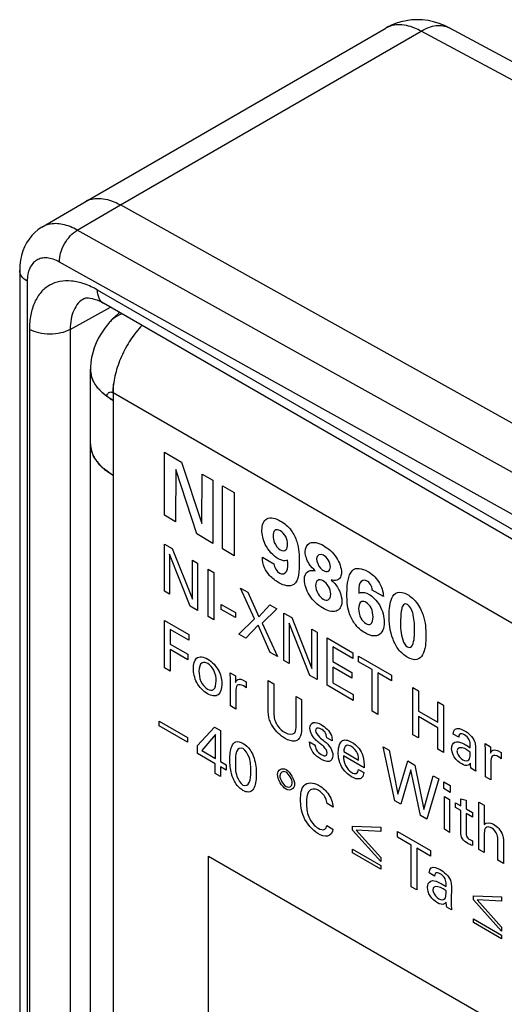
# Model space of a CAD drawing. Header units: inches. Extents: x 0 to 22, y 0 to 17.
# Tile 52 of 75: x 2.3 to 2.8, y 14 to 15. Entities that reach past the tile are written whole.
import ezdxf

# ---------------------------------------------------------------- set-up
doc = ezdxf.new("R2010")
doc.units = ezdxf.units.IN
doc.header["$LTSCALE"] = 1.21
doc.header["$MEASUREMENT"] = 0
doc.layers.get('0').update_dxf_attribs({"linetype": 'CONTINUOUS'})

msp = doc.modelspace()

# ---------------------------------------------------------------- linework, layer by layer
at = {"color": 7, "linetype": 'CONTINUOUS'}
for p, q in [((2.385, 14.8224), (2.6973, 15.0027)), ((2.4215, 14.8192), (2.734, 14.9996)), ((2.6993, 15.0039), (2.6973, 15.0027)), ((2.6991, 15.0037), (2.702, 15.0052)), ((2.702, 15.0052), (2.7021, 15.0053)), ((3.1884, 14.7552), (2.734, 14.9996)), ((3.2055, 14.7651), (2.7631, 15.003)), ((2.3401, 14.796), (2.385, 14.8224)), ((2.3768, 14.7929), (2.4215, 14.8192)), ((3.4895, 14.224), (2.4215, 14.8192)), ((3.4724, 14.1824), (2.3768, 14.7929)), ((2.3169, 14.7508), (2.3169, 12.3745)), ((3.4893, 14.1294), (2.3582, 14.7597)), ((2.3248, 14.7398), (2.3248, 12.3635)), ((3.4926, 14.0985), (2.3978, 14.7306)), ((2.3841, 14.7219), (2.3841, 14.7219)), ((2.3694, 14.6897), (2.4114, 14.7127)), ((3.4988, 14.0848), (2.404, 14.7169)), ((2.3271, 14.6898), (2.3271, 12.4109)), ((2.3694, 14.6897), (2.3694, 12.4108))]:
    msp.add_line(p, q, dxfattribs=at)
at = {"color": 3, "linetype": 'CONTINUOUS'}
for p, q in [((2.4208, 14.7072), (2.4196, 14.7062)), ((2.4103, 14.6971), (2.4092, 14.696)), ((2.4425, 14.6924), (2.4439, 14.6939)), ((2.4425, 14.6924), (2.4439, 14.6939)), ((2.3905, 12.4172), (2.3905, 14.6486)), ((2.3923, 14.6388), (2.3912, 14.6426)), ((2.398, 14.6291), (2.3951, 14.6332)), ((2.4022, 14.6245), (2.399, 14.6279)), ((2.4139, 14.6159), (2.4085, 14.6194)), ((2.4139, 14.6241), (2.4139, 12.3763)), ((2.4139, 14.6241), (3.8098, 13.8181)), ((2.4082, 14.542), (2.4139, 14.5384))]:
    msp.add_line(p, q, dxfattribs=at)
at = {"color": 40, "linetype": 'CONTINUOUS'}
for p, q in [((2.4674, 14.4966), (2.4675, 14.5621)), ((2.4675, 14.5621), (2.4851, 14.5519)), ((2.4851, 14.5519), (2.5063, 14.488)), ((2.479, 14.5443), (2.4789, 14.49)), ((2.5008, 14.4772), (2.479, 14.5443)), ((2.5063, 14.488), (2.5064, 14.5395)), ((2.5064, 14.5395), (2.5177, 14.533)), ((2.5177, 14.533), (2.5176, 14.4675)), ((2.5276, 14.4617), (2.5277, 14.5274)), ((2.5277, 14.5274), (2.5399, 14.5203)), ((2.5399, 14.5203), (2.5397, 14.4546)), ((2.4789, 14.49), (2.4674, 14.4966)), ((2.5176, 14.4675), (2.5008, 14.4772)), ((2.4673, 14.4177), (2.4673, 14.4667)), ((2.4673, 14.4667), (2.4755, 14.462)), ((2.4726, 14.4562), (2.4726, 14.4146)), ((2.4942, 14.4021), (2.4726, 14.4562)), ((2.4755, 14.462), (2.4964, 14.4094)), ((2.5397, 14.4546), (2.5276, 14.4617)), ((2.4964, 14.4094), (2.4964, 14.45)), ((2.4964, 14.45), (2.5018, 14.4468)), ((2.5018, 14.4468), (2.5018, 14.3977)), ((2.5692, 14.453), (2.581, 14.4461)), ((2.5127, 14.3914), (2.5127, 14.4405)), ((2.5127, 14.4405), (2.5185, 14.4371)), ((2.5185, 14.4371), (2.5185, 14.388)), ((2.4726, 14.4146), (2.4673, 14.4177)), ((2.561, 14.3892), (2.5463, 14.4211)), ((2.5463, 14.4211), (2.5539, 14.4168)), ((2.5539, 14.4168), (2.5653, 14.3912)), ((2.6948, 14.4123), (2.6831, 14.419)), ((2.5018, 14.3977), (2.4942, 14.4021)), ((2.5263, 14.3989), (2.5263, 14.404)), ((2.5263, 14.404), (2.5411, 14.3955)), ((2.5653, 14.3912), (2.5768, 14.4035)), ((2.5768, 14.4035), (2.584, 14.3994)), ((2.5411, 14.3903), (2.5263, 14.3989)), ((2.5411, 14.3955), (2.5411, 14.3903)), ((2.584, 14.3994), (2.5688, 14.3846)), ((2.5915, 14.3459), (2.5915, 14.395)), ((2.5915, 14.395), (2.5997, 14.3903)), ((2.4673, 14.3383), (2.4673, 14.3874)), ((2.4673, 14.3874), (2.4926, 14.3727)), ((2.5185, 14.388), (2.5127, 14.3914)), ((2.5446, 14.373), (2.561, 14.3892)), ((2.5646, 14.3825), (2.5517, 14.3689)), ((2.5773, 14.3541), (2.5646, 14.3825)), ((2.5688, 14.3846), (2.5847, 14.3498)), ((2.5969, 14.3845), (2.5969, 14.3428)), ((2.6185, 14.3303), (2.5969, 14.3845)), ((2.5997, 14.3903), (2.6206, 14.3376)), ((2.4733, 14.3781), (2.4733, 14.3628)), ((2.4926, 14.367), (2.4733, 14.3781)), ((2.4926, 14.3727), (2.4926, 14.367)), ((2.5517, 14.3689), (2.5446, 14.373)), ((2.6206, 14.3376), (2.6206, 14.3782)), ((2.6206, 14.3782), (2.626, 14.3751)), ((2.626, 14.3751), (2.626, 14.326)), ((2.4733, 14.3628), (2.4915, 14.3523)), ((2.6362, 14.3201), (2.6362, 14.3692)), ((2.6362, 14.3692), (2.6629, 14.3538)), ((2.4733, 14.3571), (2.4733, 14.3348)), ((2.4915, 14.3466), (2.4733, 14.3571)), ((2.4915, 14.3523), (2.4915, 14.3466)), ((2.5847, 14.3498), (2.5773, 14.3541)), ((2.6421, 14.36), (2.6421, 14.3447)), ((2.6629, 14.348), (2.6421, 14.36)), ((2.6629, 14.3538), (2.6629, 14.348)), ((2.5969, 14.3428), (2.5915, 14.3459)), ((2.6421, 14.3447), (2.6619, 14.3333)), ((2.6689, 14.3445), (2.6689, 14.3503)), ((2.6689, 14.3503), (2.7033, 14.3305)), ((2.6832, 14.3363), (2.6689, 14.3445)), ((2.4733, 14.3348), (2.4673, 14.3383)), ((2.5356, 14.333), (2.5411, 14.3298)), ((2.5358, 14.3259), (2.5356, 14.333)), ((2.6421, 14.339), (2.6421, 14.3227)), ((2.6619, 14.3276), (2.6421, 14.339)), ((2.6619, 14.3333), (2.6619, 14.3276)), ((2.6832, 14.293), (2.6832, 14.3363)), ((2.689, 14.3329), (2.689, 14.2896)), ((2.7033, 14.3247), (2.689, 14.3329)), ((2.7033, 14.3305), (2.7033, 14.3247)), ((2.5358, 14.2987), (2.5358, 14.3259)), ((2.5411, 14.3298), (2.5413, 14.3231)), ((2.5483, 14.3257), (2.5522, 14.3237)), ((2.5522, 14.3237), (2.5522, 14.3174)), ((2.5751, 14.2952), (2.5751, 14.3251)), ((2.5751, 14.3251), (2.581, 14.3217)), ((2.581, 14.3217), (2.581, 14.2913)), ((2.626, 14.326), (2.6185, 14.3303)), ((2.6634, 14.3044), (2.6362, 14.3201)), ((2.6421, 14.3227), (2.6634, 14.3104)), ((2.5414, 14.3136), (2.5414, 14.2954)), ((2.5511, 14.3183), (2.5495, 14.3193)), ((2.5522, 14.3174), (2.5511, 14.3183)), ((2.6634, 14.3104), (2.6634, 14.3044)), ((2.7252, 14.2687), (2.7252, 14.3178)), ((2.7252, 14.3178), (2.7311, 14.3144)), ((2.7311, 14.3144), (2.7311, 14.2933)), ((2.6041, 14.2782), (2.6041, 14.3084)), ((2.6041, 14.3084), (2.6098, 14.3051)), ((2.6098, 14.3051), (2.6098, 14.2748)), ((2.7513, 14.2817), (2.7513, 14.3028)), ((2.7513, 14.3028), (2.7572, 14.2994)), ((2.5414, 14.2954), (2.5358, 14.2987)), ((2.689, 14.2896), (2.6832, 14.293)), ((2.7311, 14.2933), (2.7513, 14.2817)), ((2.7572, 14.2994), (2.7572, 14.2503)), ((2.4617, 14.2778), (2.4617, 14.2827)), ((2.4617, 14.2827), (2.4911, 14.2657)), ((2.7311, 14.2875), (2.7311, 14.2653)), ((2.7513, 14.2758), (2.7311, 14.2875)), ((2.4911, 14.2608), (2.4617, 14.2778)), ((2.5016, 14.2574), (2.5193, 14.2765)), ((2.5193, 14.2765), (2.5257, 14.2729)), ((2.5257, 14.2729), (2.5257, 14.2409)), ((2.7513, 14.2537), (2.7513, 14.2758)), ((2.773, 14.2662), (2.7674, 14.2694)), ((2.4911, 14.2657), (2.4911, 14.2608)), ((2.5202, 14.2689), (2.5061, 14.2522)), ((2.5202, 14.2441), (2.5202, 14.2689)), ((2.618, 14.2614), (2.6238, 14.258)), ((2.6415, 14.2623), (2.6359, 14.2656)), ((2.7311, 14.2653), (2.7252, 14.2687)), ((2.8004, 14.2594), (2.806, 14.2562)), ((2.8007, 14.2523), (2.8004, 14.2594)), ((2.5016, 14.2493), (2.5016, 14.2574)), ((2.52, 14.2386), (2.5016, 14.2493)), ((2.5061, 14.2522), (2.5202, 14.2441)), ((2.6536, 14.2511), (2.669, 14.2422)), ((2.7065, 14.2001), (2.6944, 14.2562)), ((2.6944, 14.2562), (2.7007, 14.2526)), ((2.7007, 14.2526), (2.7099, 14.2069)), ((2.7572, 14.2503), (2.7513, 14.2537)), ((2.7811, 14.2577), (2.7851, 14.2552)), ((2.7851, 14.2507), (2.7819, 14.2528)), ((2.7905, 14.2559), (2.7903, 14.2397)), ((2.8007, 14.2251), (2.8007, 14.2523)), ((2.806, 14.2562), (2.8062, 14.2495)), ((2.8132, 14.2522), (2.817, 14.2501)), ((2.817, 14.2501), (2.817, 14.2438)), ((2.52, 14.2284), (2.52, 14.2386)), ((2.5257, 14.2409), (2.5316, 14.2375)), ((2.6747, 14.2344), (2.6534, 14.2467)), ((2.7099, 14.2069), (2.72, 14.2414)), ((2.72, 14.2414), (2.7273, 14.2372)), ((2.8063, 14.24), (2.8063, 14.2219)), ((2.816, 14.2447), (2.8144, 14.2457)), ((2.817, 14.2438), (2.816, 14.2447)), ((2.5257, 14.2252), (2.52, 14.2284)), ((2.5257, 14.2354), (2.5257, 14.2252)), ((2.5316, 14.2319), (2.5257, 14.2354)), ((2.5316, 14.2375), (2.5316, 14.2319)), ((2.6688, 14.2326), (2.6744, 14.2294)), ((2.7234, 14.2323), (2.7129, 14.1965)), ((2.7332, 14.1847), (2.7234, 14.2323)), ((2.7273, 14.2372), (2.7369, 14.1909)), ((2.7907, 14.2309), (2.7857, 14.2338)), ((2.7369, 14.1909), (2.7466, 14.2261)), ((2.7524, 14.2228), (2.7398, 14.1809)), ((2.7466, 14.2261), (2.7524, 14.2228)), ((2.7575, 14.2127), (2.7575, 14.2197)), ((2.7575, 14.2197), (2.7641, 14.2158)), ((2.8063, 14.2219), (2.8007, 14.2251)), ((2.7641, 14.2088), (2.7575, 14.2127)), ((2.7641, 14.2158), (2.7641, 14.2088)), ((2.7129, 14.1965), (2.7065, 14.2001)), ((2.7581, 14.1704), (2.7581, 14.2045)), ((2.7581, 14.2045), (2.7636, 14.2013)), ((2.7636, 14.2013), (2.7636, 14.1672)), ((2.7698, 14.1932), (2.7698, 14.1978)), ((2.7698, 14.1978), (2.7751, 14.1948)), ((2.7751, 14.1948), (2.7751, 14.202)), ((2.7751, 14.202), (2.7806, 14.2008)), ((2.7806, 14.2008), (2.7806, 14.1917)), ((2.794, 14.1496), (2.794, 14.1987)), ((2.794, 14.1987), (2.7996, 14.1954)), ((2.6426, 14.1935), (2.6363, 14.1972)), ((2.7751, 14.1901), (2.7698, 14.1932)), ((2.7751, 14.1673), (2.7751, 14.1901)), ((2.7806, 14.1917), (2.7872, 14.1879)), ((2.7872, 14.1879), (2.7872, 14.1832)), ((2.7996, 14.1954), (2.7996, 14.1755)), ((2.7398, 14.1809), (2.7332, 14.1847)), ((2.7806, 14.187), (2.7806, 14.1665)), ((2.7872, 14.1832), (2.7806, 14.187)), ((2.636, 14.1744), (2.6424, 14.1707)), ((2.6628, 14.1696), (2.6628, 14.1738)), ((2.6628, 14.1738), (2.6921, 14.1725)), ((2.6921, 14.137), (2.6628, 14.1696)), ((2.6666, 14.1695), (2.6921, 14.1412)), ((2.6921, 14.1683), (2.6666, 14.1695)), ((2.6921, 14.1725), (2.6921, 14.1683)), ((2.7095, 14.1624), (2.7095, 14.1682)), ((2.7095, 14.1682), (2.7438, 14.1483)), ((2.7636, 14.1672), (2.7581, 14.1704)), ((2.7237, 14.1541), (2.7095, 14.1624)), ((2.7845, 14.1597), (2.7872, 14.1585)), ((2.7872, 14.1585), (2.7872, 14.1535)), ((2.7996, 14.1645), (2.7996, 14.1464)), ((2.8138, 14.1382), (2.8138, 14.1584)), ((2.6628, 14.146), (2.6628, 14.1497)), ((2.6628, 14.1497), (2.6921, 14.1328)), ((2.7237, 14.1108), (2.7237, 14.1541)), ((2.7295, 14.1508), (2.7295, 14.1075)), ((2.7438, 14.1426), (2.7295, 14.1508)), ((2.7438, 14.1483), (2.7438, 14.1426)), ((2.7996, 14.1464), (2.794, 14.1496)), ((2.8195, 14.1563), (2.8195, 14.1349)), ((2.5131, 13.2474), (2.5131, 14.1426)), ((2.5131, 14.1426), (3.2206, 13.7341)), ((2.6921, 14.1291), (2.6628, 14.146)), ((2.6921, 14.1412), (2.6921, 14.137)), ((2.8195, 14.1349), (2.8138, 14.1382)), ((2.6921, 14.1328), (2.6921, 14.1291)), ((2.7479, 14.1219), (2.7423, 14.1251)), ((2.7295, 14.1075), (2.7237, 14.1108)), ((2.756, 14.1134), (2.76, 14.1109)), ((2.76, 14.1065), (2.7568, 14.1085)), ((2.7654, 14.1116), (2.7652, 14.0954)), ((2.7883, 14.0971), (2.7883, 14.1013)), ((2.7883, 14.1013), (2.8176, 14.1001)), ((2.8176, 14.0646), (2.7883, 14.0971)), ((2.7921, 14.0971), (2.8176, 14.0688)), ((2.8176, 14.0959), (2.7921, 14.0971)), ((2.8176, 14.1001), (2.8176, 14.0959)), ((2.7657, 14.0866), (2.7606, 14.0895)), ((2.7883, 14.0735), (2.7883, 14.0773)), ((2.7883, 14.0773), (2.8176, 14.0604)), ((2.8176, 14.0566), (2.7883, 14.0735)), ((2.8176, 14.0688), (2.8176, 14.0646)), ((2.8176, 14.0604), (2.8176, 14.0566))]:
    msp.add_line(p, q, dxfattribs=at)
at = {"color": 7, "linetype": 'CONTINUOUS'}
for points in [[(2.7631, 15.003), (2.7584, 15.0054), (2.7527, 15.0076), (2.7469, 15.0094), (2.7412, 15.0106), (2.7354, 15.0113), (2.7296, 15.0115), (2.7239, 15.0112), (2.7183, 15.0104), (2.7128, 15.0092), (2.7073, 15.0074), (2.7021, 15.0053)], [(2.702, 15.0052), (2.7017, 15.005), (2.6993, 15.0039)], [(2.3401, 14.796), (2.3394, 14.7956), (2.3358, 14.7932), (2.3325, 14.7903), (2.3294, 14.7872), (2.3266, 14.7836), (2.3241, 14.7798), (2.322, 14.7756), (2.3202, 14.7712), (2.3188, 14.7665), (2.3178, 14.7615), (2.3171, 14.7564), (2.3169, 14.7508)], [(2.3841, 14.7219), (2.3844, 14.722), (2.385, 14.7222), (2.3858, 14.7224), (2.3869, 14.7225), (2.3883, 14.7225), (2.39, 14.7223), (2.3921, 14.7219), (2.3944, 14.7213), (2.3969, 14.7204), (2.3995, 14.7193), (2.4022, 14.7179), (2.404, 14.7169)]]:
    msp.add_lwpolyline(points, dxfattribs=at)
at = {"color": 3, "linetype": 'CONTINUOUS'}
for points in [[(2.4196, 14.7062), (2.4165, 14.7035), (2.4135, 14.7006), (2.4106, 14.6975), (2.4103, 14.6971)], [(2.4092, 14.696), (2.4053, 14.691), (2.4019, 14.6859), (2.3989, 14.6809), (2.3965, 14.6757), (2.3944, 14.6706), (2.3928, 14.6655)], [(2.3928, 14.6655), (2.3916, 14.6604), (2.3909, 14.6554)], [(2.3909, 14.6554), (2.3905, 14.6505), (2.3905, 14.6486)]]:
    msp.add_lwpolyline(points, dxfattribs=at)
at = {"color": 7, "linetype": 'CONTINUOUS'}
for centre, radius, start, end in [((2.7103, 14.9802), 0.026, 119.1913, 120.0043), ((2.7099, 14.9809), 0.0252, 115.29, 119.2059), ((2.71, 14.9806), 0.0256, 107.9094, 115.2409), ((2.3974, 14.8008), 0.0249, 112.2722, 119.9751)]:
    msp.add_arc(centre, radius, start, end, dxfattribs=at)
at = {"color": 3, "linetype": 'CONTINUOUS'}
for centre, radius, start, end in [((2.4332, 14.6767), 0.0307, 128.4472, 138.3552), ((2.4331, 14.6769), 0.0305, 115.9981, 128.4501), ((2.4329, 14.6774), 0.03, 108.6064, 115.9855), ((2.5215, 14.6216), 0.1061, 137.0251, 138.1432), ((2.4175, 14.6486), 0.027, 180.0178, 190.2734), ((2.418, 14.6487), 0.0275, 190.2592, 191.1863), ((2.4182, 14.6487), 0.0277, 191.1878, 192.8105), ((2.4211, 14.6496), 0.0307, 200.5051, 202.257), ((2.4308, 14.6556), 0.0422, 218.9114, 219.9097), ((2.4316, 14.6563), 0.0433, 219.9108, 221.0265), ((2.4379, 14.6623), 0.052, 226.5946, 227.362), ((2.4449, 14.6708), 0.063, 233.0472, 234.6733), ((2.4496, 14.6777), 0.0713, 236.382, 240.012), ((2.4175, 14.571), 0.027, 180.0262, 191.205), ((2.4173, 14.571), 0.0269, 180.0401, 186.8013), ((2.4178, 14.5711), 0.0273, 186.7972, 189.2667), ((2.4183, 14.5712), 0.0278, 189.2682, 193.1401), ((2.419, 14.5713), 0.0285, 193.1312, 195.4954), ((2.4197, 14.5715), 0.0293, 195.4995, 199.919), ((2.4209, 14.5719), 0.0305, 199.9002, 202.2731), ((2.4317, 14.5787), 0.0433, 219.1728, 221.5082), ((2.4344, 14.5811), 0.047, 221.5173, 226.4348), ((2.4379, 14.5847), 0.052, 226.3632, 228.3538), ((2.4412, 14.5885), 0.057, 228.3674, 233.1229), ((2.4447, 14.593), 0.0626, 233.0453, 234.3921)]:
    msp.add_arc(centre, radius, start, end, dxfattribs=at)
at = {"color": 7, "linetype": 'CONTINUOUS'}
for points, knots in [([(2.7095, 15.0062), (2.7089, 15.0062), (2.7064, 15.006), (2.7039, 15.0055), (2.7022, 15.0049)], [0, 0, 0, 0, 0.256354, 1, 1, 1, 1]), ([(2.734, 14.9996), (2.7319, 15.0007), (2.7243, 15.0045), (2.7156, 15.0065), (2.7095, 15.0062)], [0, 0, 0, 0, 0.277025, 1, 1, 1, 1]), ([(2.734, 14.9996), (2.7365, 15.0011), (2.7415, 15.0036), (2.7493, 15.0056), (2.7567, 15.0056), (2.7611, 15.0041), (2.7631, 15.003)], [0, 0, 0, 0, 0.28853, 0.547743, 0.781306, 1, 1, 1, 1]), ([(2.388, 14.8239), (2.3903, 14.8248), (2.3956, 14.8261), (2.4039, 14.8258), (2.4128, 14.8235), (2.4186, 14.8208), (2.4215, 14.8192)], [0, 0, 0, 0, 0.218702, 0.45417, 0.713806, 1, 1, 1, 1]), ([(2.3474, 14.7989), (2.3467, 14.7988), (2.3442, 14.7981), (2.3418, 14.797), (2.3401, 14.796)], [0, 0, 0, 0, 0.253782, 1, 1, 1, 1]), ([(2.3768, 14.7929), (2.372, 14.7956), (2.3624, 14.7996), (2.3519, 14.7999), (2.3474, 14.7989)], [0, 0, 0, 0, 0.541654, 1, 1, 1, 1]), ([(2.3582, 14.7597), (2.3581, 14.7629), (2.3592, 14.7695), (2.3631, 14.7788), (2.369, 14.787), (2.3741, 14.7913), (2.3768, 14.7929)], [0, 0, 0, 0, 0.238008, 0.50055, 0.762792, 1, 1, 1, 1]), ([(2.3582, 14.7597), (2.3561, 14.7609), (2.352, 14.7628), (2.3456, 14.7642), (2.3397, 14.764), (2.3344, 14.7619), (2.3301, 14.7582), (2.327, 14.7531), (2.3252, 14.7468), (2.3248, 14.7422), (2.3248, 14.7398)], [0, 0, 0, 0, 0.143945, 0.272846, 0.389052, 0.498006, 0.60732, 0.724485, 0.854683, 1, 1, 1, 1]), ([(2.3248, 14.7398), (2.3226, 14.7411), (2.3188, 14.744), (2.3169, 14.7487), (2.3169, 14.7508)], [0, 0, 0, 0, 0.550743, 1, 1, 1, 1]), ([(2.3978, 14.7306), (2.3935, 14.7331), (2.3847, 14.7373), (2.3713, 14.7405), (2.3587, 14.7402), (2.3475, 14.7361), (2.3384, 14.7285), (2.3318, 14.7177), (2.3279, 14.7045), (2.3271, 14.6948), (2.3271, 14.6898)], [0, 0, 0, 0, 0.144846, 0.274463, 0.391079, 0.499996, 0.608915, 0.725534, 0.855155, 1, 1, 1, 1]), ([(2.4006, 14.7201), (2.4002, 14.7208), (2.3984, 14.724), (2.3978, 14.7278), (2.3978, 14.7306)], [0, 0, 0, 0, 0.224878, 1, 1, 1, 1]), ([(2.3841, 14.7219), (2.3818, 14.7206), (2.3773, 14.717), (2.3726, 14.7094), (2.3699, 14.7001), (2.3694, 14.6933), (2.3694, 14.6897)], [0, 0, 0, 0, 0.217952, 0.450686, 0.709717, 1, 1, 1, 1]), ([(2.404, 14.7169), (2.403, 14.7175), (2.4018, 14.7185), (2.4009, 14.7198), (2.4006, 14.7201)], [0, 0, 0, 0, 0.741841, 1, 1, 1, 1]), ([(2.3694, 14.6897), (2.3664, 14.688), (2.3594, 14.6855), (2.3482, 14.6843), (2.3371, 14.6855), (2.3301, 14.6881), (2.3271, 14.6898)], [0, 0, 0, 0, 0.237759, 0.500549, 0.76304, 1, 1, 1, 1])]:
    msp.add_open_spline(points, degree=3, knots=knots, dxfattribs=at)
at = {"color": 3, "linetype": 'CONTINUOUS'}
for points, knots in [([(2.4425, 14.6924), (2.4403, 14.69), (2.4362, 14.6849), (2.4307, 14.6768), (2.4257, 14.6683), (2.4216, 14.6594), (2.4182, 14.6504), (2.4158, 14.6414), (2.4143, 14.6326), (2.4139, 14.6269), (2.4139, 14.6241)], [0, 0, 0, 0, 0.127954, 0.258465, 0.389788, 0.520158, 0.647839, 0.771291, 0.88914, 1, 1, 1, 1]), ([(2.3916, 14.6408), (2.3913, 14.6421), (2.3907, 14.6447), (2.3905, 14.6473), (2.3905, 14.6486)], [0, 0, 0, 0, 0.503527, 1, 1, 1, 1]), ([(2.407, 14.6205), (2.4051, 14.6219), (2.4016, 14.6249), (2.3971, 14.6299), (2.3937, 14.6351), (2.3922, 14.6389), (2.3916, 14.6408)], [0, 0, 0, 0, 0.275559, 0.53259, 0.772928, 1, 1, 1, 1]), ([(2.3951, 14.6332), (2.3948, 14.6336), (2.3939, 14.6351), (2.3931, 14.6367), (2.3926, 14.638)], [0, 0, 0, 0, 0.254938, 1, 1, 1, 1]), ([(2.4139, 14.6241), (2.4139, 14.6249), (2.414, 14.6281), (2.4143, 14.6314), (2.4146, 14.6339)], [0, 0, 0, 0, 0.242936, 1, 1, 1, 1]), ([(2.4101, 14.6183), (2.4094, 14.6187), (2.4068, 14.6205), (2.4044, 14.6225), (2.4027, 14.6241)], [0, 0, 0, 0, 0.257836, 1, 1, 1, 1]), ([(2.407, 14.6205), (2.4072, 14.6212), (2.4077, 14.6222), (2.4087, 14.6234), (2.4095, 14.6241), (2.4105, 14.6246), (2.4116, 14.6248), (2.4128, 14.6246), (2.4136, 14.6243), (2.4139, 14.6241)], [0, 0, 0, 0, 0.248565, 0.372549, 0.493931, 0.612941, 0.732414, 0.858459, 1, 1, 1, 1]), ([(2.4139, 14.5384), (2.4109, 14.5401), (2.4066, 14.543), (2.4016, 14.5474), (2.3975, 14.5519), (2.3942, 14.5567), (2.392, 14.5619), (2.3913, 14.5645), (2.391, 14.5658)], [0, 0, 0, 0, 0.284686, 0.417916, 0.544881, 0.780983, 0.892139, 1, 1, 1, 1]), ([(2.3926, 14.5604), (2.3933, 14.5588), (2.3949, 14.5556), (2.397, 14.5528), (2.3981, 14.5514)], [0, 0, 0, 0, 0.486776, 1, 1, 1, 1])]:
    msp.add_open_spline(points, degree=3, knots=knots, dxfattribs=at)
at = {"color": 40, "linetype": 'CONTINUOUS'}
for points, knots in [([(2.5686, 14.4811), (2.5686, 14.4865), (2.5724, 14.4962), (2.583, 14.4936), (2.588, 14.4906)], [0, 0, 0, 0, 0.477215, 1, 1, 1, 1]), ([(2.588, 14.4906), (2.5918, 14.4884), (2.5991, 14.4825), (2.607, 14.4657), (2.6073, 14.4551), (2.6073, 14.4486)], [0, 0, 0, 0, 0.303961, 0.548999, 1, 1, 1, 1]), ([(2.5854, 14.4515), (2.5805, 14.4544), (2.5708, 14.4645), (2.5686, 14.4767), (2.5686, 14.4811)], [0, 0, 0, 0, 0.561822, 1, 1, 1, 1]), ([(2.5879, 14.4805), (2.5857, 14.4817), (2.5811, 14.4821), (2.5802, 14.4773), (2.5802, 14.4749)], [0, 0, 0, 0, 0.515362, 1, 1, 1, 1]), ([(2.5802, 14.4749), (2.5802, 14.473), (2.5808, 14.4676), (2.5852, 14.4621), (2.5876, 14.4607)], [0, 0, 0, 0, 0.416359, 1, 1, 1, 1]), ([(2.5951, 14.4666), (2.5952, 14.469), (2.5942, 14.4747), (2.5898, 14.4793), (2.5879, 14.4805)], [0, 0, 0, 0, 0.512387, 1, 1, 1, 1]), ([(2.5876, 14.4607), (2.5898, 14.4594), (2.5944, 14.4594), (2.5951, 14.4643), (2.5951, 14.4666)], [0, 0, 0, 0, 0.521479, 1, 1, 1, 1]), ([(2.6136, 14.4585), (2.6136, 14.4627), (2.6178, 14.4708), (2.6275, 14.4681), (2.6326, 14.4651)], [0, 0, 0, 0, 0.419354, 1, 1, 1, 1]), ([(2.6326, 14.4651), (2.6373, 14.4624), (2.6466, 14.4547), (2.6512, 14.4418), (2.6512, 14.4372)], [0, 0, 0, 0, 0.543422, 1, 1, 1, 1]), ([(2.624, 14.439), (2.6218, 14.441), (2.6164, 14.4464), (2.6136, 14.4548), (2.6136, 14.4585)], [0, 0, 0, 0, 0.416975, 1, 1, 1, 1]), ([(2.6398, 14.4431), (2.6398, 14.4453), (2.6381, 14.4507), (2.6343, 14.4542), (2.6325, 14.4552)], [0, 0, 0, 0, 0.511466, 1, 1, 1, 1]), ([(2.5861, 14.4266), (2.5828, 14.4285), (2.5772, 14.4325), (2.5702, 14.4428), (2.5692, 14.4497), (2.5692, 14.453)], [0, 0, 0, 0, 0.390974, 0.656746, 1, 1, 1, 1]), ([(2.5953, 14.4501), (2.5945, 14.4497), (2.5916, 14.4489), (2.5879, 14.4501), (2.5854, 14.4515)], [0, 0, 0, 0, 0.32833, 1, 1, 1, 1]), ([(2.6073, 14.4486), (2.6073, 14.4393), (2.6069, 14.4206), (2.5917, 14.4233), (2.5861, 14.4266)], [0, 0, 0, 0, 0.591499, 1, 1, 1, 1]), ([(2.5868, 14.4366), (2.5898, 14.4349), (2.5963, 14.4372), (2.5955, 14.4459), (2.5953, 14.4501)], [0, 0, 0, 0, 0.454026, 1, 1, 1, 1]), ([(2.6253, 14.4515), (2.6253, 14.4485), (2.6278, 14.4425), (2.6314, 14.4398), (2.6324, 14.4392)], [0, 0, 0, 0, 0.721275, 1, 1, 1, 1]), ([(2.6324, 14.4392), (2.6342, 14.4382), (2.6382, 14.4373), (2.6398, 14.441), (2.6398, 14.4431)], [0, 0, 0, 0, 0.49531, 1, 1, 1, 1]), ([(2.6167, 14.4384), (2.6173, 14.4388), (2.6195, 14.4396), (2.6221, 14.4393), (2.624, 14.439)], [0, 0, 0, 0, 0.306001, 1, 1, 1, 1]), ([(2.6512, 14.4372), (2.6512, 14.4355), (2.6501, 14.4294), (2.6445, 14.428), (2.6404, 14.4296)], [0, 0, 0, 0, 0.272195, 1, 1, 1, 1]), ([(2.6569, 14.4142), (2.6569, 14.4173), (2.6572, 14.4283), (2.6601, 14.4396), (2.6658, 14.4412)], [0, 0, 0, 0, 0.277381, 1, 1, 1, 1]), ([(2.6658, 14.4412), (2.667, 14.4415), (2.6709, 14.4418), (2.6754, 14.44), (2.6785, 14.4383)], [0, 0, 0, 0, 0.318925, 1, 1, 1, 1]), ([(2.6785, 14.4383), (2.6824, 14.436), (2.691, 14.4289), (2.6947, 14.417), (2.6948, 14.4123)], [0, 0, 0, 0, 0.491392, 1, 1, 1, 1]), ([(2.6315, 14.4004), (2.6267, 14.4032), (2.6171, 14.4117), (2.6127, 14.4249), (2.6127, 14.4297)], [0, 0, 0, 0, 0.536448, 1, 1, 1, 1]), ([(2.6323, 14.4284), (2.6302, 14.4296), (2.6259, 14.4302), (2.6244, 14.426), (2.6244, 14.4237)], [0, 0, 0, 0, 0.495776, 1, 1, 1, 1]), ([(2.6244, 14.4237), (2.6244, 14.4211), (2.626, 14.415), (2.6304, 14.4107), (2.6323, 14.4096)], [0, 0, 0, 0, 0.538027, 1, 1, 1, 1]), ([(2.6401, 14.4147), (2.6401, 14.4171), (2.6385, 14.4231), (2.6342, 14.4273), (2.6323, 14.4284)], [0, 0, 0, 0, 0.516619, 1, 1, 1, 1]), ([(2.6404, 14.4296), (2.641, 14.429), (2.6444, 14.426), (2.6475, 14.4216), (2.6492, 14.418)], [0, 0, 0, 0, 0.187531, 1, 1, 1, 1]), ([(2.6774, 14.4286), (2.6744, 14.4303), (2.6687, 14.4271), (2.6692, 14.4194), (2.6691, 14.4156)], [0, 0, 0, 0, 0.475048, 1, 1, 1, 1]), ([(2.6831, 14.419), (2.6831, 14.4208), (2.6819, 14.4251), (2.6788, 14.4278), (2.6774, 14.4286)], [0, 0, 0, 0, 0.529894, 1, 1, 1, 1]), ([(2.6323, 14.4096), (2.6341, 14.4086), (2.6385, 14.4077), (2.6401, 14.412), (2.6401, 14.4147)], [0, 0, 0, 0, 0.438573, 1, 1, 1, 1]), ([(2.6757, 14.3745), (2.672, 14.3767), (2.6647, 14.3826), (2.6573, 14.3985), (2.6569, 14.4084), (2.6569, 14.4142)], [0, 0, 0, 0, 0.320121, 0.574226, 1, 1, 1, 1]), ([(2.6691, 14.4156), (2.6697, 14.4159), (2.6726, 14.4172), (2.6767, 14.4163), (2.6799, 14.4145)], [0, 0, 0, 0, 0.19027, 1, 1, 1, 1]), ([(2.6799, 14.4145), (2.6837, 14.4123), (2.6928, 14.4032), (2.6956, 14.3908), (2.6956, 14.3854)], [0, 0, 0, 0, 0.449789, 1, 1, 1, 1]), ([(2.7007, 14.3927), (2.7007, 14.3993), (2.7018, 14.4093), (2.7088, 14.4182), (2.7162, 14.4165), (2.7198, 14.4144)], [0, 0, 0, 0, 0.45192, 0.711806, 1, 1, 1, 1]), ([(2.7198, 14.4144), (2.7215, 14.4134), (2.727, 14.4094), (2.732, 14.4025), (2.7341, 14.3977)], [0, 0, 0, 0, 0.318748, 1, 1, 1, 1]), ([(2.6517, 14.4071), (2.6516, 14.402), (2.6464, 14.3941), (2.6364, 14.3976), (2.6315, 14.4004)], [0, 0, 0, 0, 0.472978, 1, 1, 1, 1]), ([(2.677, 14.4061), (2.6753, 14.4071), (2.6706, 14.408), (2.669, 14.4029), (2.669, 14.3996)], [0, 0, 0, 0, 0.366018, 1, 1, 1, 1]), ([(2.684, 14.3911), (2.684, 14.3939), (2.6833, 14.3998), (2.6788, 14.405), (2.677, 14.4061)], [0, 0, 0, 0, 0.566496, 1, 1, 1, 1]), ([(2.7199, 14.4038), (2.7191, 14.4043), (2.7165, 14.4051), (2.715, 14.4031), (2.7144, 14.4015)], [0, 0, 0, 0, 0.298011, 1, 1, 1, 1]), ([(2.7258, 14.393), (2.7257, 14.3937), (2.725, 14.3974), (2.7223, 14.4024), (2.7199, 14.4038)], [0, 0, 0, 0, 0.188351, 1, 1, 1, 1]), ([(2.669, 14.3996), (2.669, 14.3966), (2.6699, 14.3904), (2.6746, 14.3853), (2.6765, 14.3842)], [0, 0, 0, 0, 0.576112, 1, 1, 1, 1]), ([(2.7195, 14.3493), (2.7164, 14.3511), (2.7103, 14.3563), (2.7017, 14.3728), (2.7006, 14.3851), (2.7007, 14.3927)], [0, 0, 0, 0, 0.243627, 0.470339, 1, 1, 1, 1]), ([(2.7144, 14.4015), (2.7139, 14.4001), (2.7129, 14.3949), (2.7126, 14.3891), (2.7126, 14.3849)], [0, 0, 0, 0, 0.302528, 1, 1, 1, 1]), ([(2.7341, 14.3977), (2.7348, 14.3961), (2.7383, 14.3872), (2.739, 14.3785), (2.739, 14.3721)], [0, 0, 0, 0, 0.190869, 1, 1, 1, 1]), ([(2.6765, 14.3842), (2.6783, 14.3831), (2.6831, 14.3827), (2.684, 14.388), (2.684, 14.3911)], [0, 0, 0, 0, 0.402683, 1, 1, 1, 1]), ([(2.7126, 14.3849), (2.7126, 14.3823), (2.7125, 14.3754), (2.7154, 14.3624), (2.7198, 14.3599)], [0, 0, 0, 0, 0.337679, 1, 1, 1, 1]), ([(2.6897, 14.3722), (2.6871, 14.3709), (2.6822, 14.371), (2.6772, 14.3736), (2.6757, 14.3745)], [0, 0, 0, 0, 0.717105, 1, 1, 1, 1]), ([(2.739, 14.3721), (2.739, 14.3644), (2.7382, 14.3532), (2.7299, 14.3452), (2.723, 14.3473), (2.7195, 14.3493)], [0, 0, 0, 0, 0.502185, 0.736926, 1, 1, 1, 1]), ([(2.7198, 14.3599), (2.7245, 14.3571), (2.7271, 14.3673), (2.7272, 14.3743), (2.7272, 14.3766)], [0, 0, 0, 0, 0.700056, 1, 1, 1, 1]), ([(2.4974, 14.3375), (2.4974, 14.3418), (2.4992, 14.351), (2.5081, 14.3497), (2.5124, 14.3472)], [0, 0, 0, 0, 0.462505, 1, 1, 1, 1]), ([(2.5124, 14.3425), (2.5103, 14.3438), (2.5046, 14.3446), (2.5032, 14.3384), (2.5032, 14.3346)], [0, 0, 0, 0, 0.394329, 1, 1, 1, 1]), ([(2.5124, 14.3472), (2.5167, 14.3447), (2.5254, 14.3356), (2.5269, 14.325), (2.5269, 14.321)], [0, 0, 0, 0, 0.552226, 1, 1, 1, 1]), ([(2.521, 14.3246), (2.521, 14.3279), (2.5202, 14.3351), (2.5147, 14.3412), (2.5124, 14.3425)], [0, 0, 0, 0, 0.559041, 1, 1, 1, 1]), ([(2.512, 14.3113), (2.508, 14.3136), (2.4994, 14.322), (2.4974, 14.3331), (2.4974, 14.3375)], [0, 0, 0, 0, 0.505978, 1, 1, 1, 1]), ([(2.5032, 14.3346), (2.5032, 14.3314), (2.5039, 14.3242), (2.5095, 14.3175), (2.5121, 14.316)], [0, 0, 0, 0, 0.5213, 1, 1, 1, 1]), ([(2.5269, 14.321), (2.5269, 14.3164), (2.5248, 14.3076), (2.516, 14.309), (2.512, 14.3113)], [0, 0, 0, 0, 0.491198, 1, 1, 1, 1]), ([(2.5121, 14.316), (2.5143, 14.3147), (2.52, 14.3143), (2.521, 14.3208), (2.521, 14.3246)], [0, 0, 0, 0, 0.40349, 1, 1, 1, 1]), ([(2.5413, 14.3231), (2.5415, 14.324), (2.5428, 14.3267), (2.5461, 14.3267), (2.5483, 14.3257)], [0, 0, 0, 0, 0.29974, 1, 1, 1, 1]), ([(2.5495, 14.3193), (2.5472, 14.3206), (2.5419, 14.3219), (2.5414, 14.3161), (2.5414, 14.3136)], [0, 0, 0, 0, 0.515119, 1, 1, 1, 1]), ([(2.5776, 14.2814), (2.5772, 14.2822), (2.5753, 14.287), (2.5751, 14.2916), (2.5751, 14.2952)], [0, 0, 0, 0, 0.164909, 1, 1, 1, 1]), ([(2.581, 14.2913), (2.581, 14.2902), (2.5811, 14.2871), (2.5819, 14.2835), (2.5829, 14.2814)], [0, 0, 0, 0, 0.369149, 1, 1, 1, 1]), ([(2.5926, 14.2649), (2.5914, 14.2656), (2.5859, 14.2692), (2.5801, 14.2757), (2.5776, 14.2814)], [0, 0, 0, 0, 0.208553, 1, 1, 1, 1]), ([(2.5829, 14.2814), (2.5835, 14.2801), (2.5861, 14.2756), (2.59, 14.2724), (2.5926, 14.2709)], [0, 0, 0, 0, 0.284512, 1, 1, 1, 1]), ([(2.6185, 14.2755), (2.6185, 14.2783), (2.6214, 14.2831), (2.6272, 14.2809), (2.6301, 14.2792)], [0, 0, 0, 0, 0.455266, 1, 1, 1, 1]), ([(2.5926, 14.2709), (2.5963, 14.2688), (2.6036, 14.2679), (2.6041, 14.2754), (2.6041, 14.2782)], [0, 0, 0, 0, 0.603993, 1, 1, 1, 1]), ([(2.6098, 14.2748), (2.6098, 14.274), (2.6097, 14.2695), (2.6084, 14.2655), (2.6063, 14.2638)], [0, 0, 0, 0, 0.179527, 1, 1, 1, 1]), ([(2.6299, 14.2588), (2.6272, 14.2611), (2.6217, 14.2649), (2.6185, 14.2728), (2.6185, 14.2755)], [0, 0, 0, 0, 0.543898, 1, 1, 1, 1]), ([(2.6302, 14.2745), (2.6297, 14.2747), (2.6273, 14.2761), (2.6241, 14.2755), (2.6241, 14.2731)], [0, 0, 0, 0, 0.169779, 1, 1, 1, 1]), ([(2.6359, 14.2656), (2.6359, 14.2673), (2.6344, 14.2719), (2.6314, 14.2738), (2.6302, 14.2745)], [0, 0, 0, 0, 0.549736, 1, 1, 1, 1]), ([(2.7789, 14.2685), (2.7771, 14.2696), (2.7737, 14.2704), (2.773, 14.2673), (2.773, 14.2662)], [0, 0, 0, 0, 0.63908, 1, 1, 1, 1]), ([(2.5353, 14.2426), (2.5353, 14.2477), (2.5359, 14.2554), (2.5409, 14.2625), (2.5463, 14.2613), (2.549, 14.2597)], [0, 0, 0, 0, 0.464333, 0.71943, 1, 1, 1, 1]), ([(2.549, 14.2597), (2.5515, 14.2583), (2.5566, 14.2538), (2.5621, 14.2414), (2.5627, 14.2331), (2.5627, 14.2279)], [0, 0, 0, 0, 0.273476, 0.516326, 1, 1, 1, 1]), ([(2.6063, 14.2638), (2.6053, 14.2629), (2.6015, 14.2611), (2.5961, 14.2628), (2.5926, 14.2649)], [0, 0, 0, 0, 0.306133, 1, 1, 1, 1]), ([(2.6295, 14.2436), (2.6267, 14.2452), (2.6206, 14.2497), (2.6179, 14.2582), (2.618, 14.2614)], [0, 0, 0, 0, 0.502225, 1, 1, 1, 1]), ([(2.6283, 14.2663), (2.63, 14.2649), (2.634, 14.2615), (2.6383, 14.2578), (2.64, 14.2548)], [0, 0, 0, 0, 0.416355, 1, 1, 1, 1]), ([(2.6364, 14.2499), (2.6364, 14.2519), (2.6334, 14.2561), (2.6309, 14.258), (2.6299, 14.2588)], [0, 0, 0, 0, 0.635656, 1, 1, 1, 1]), ([(2.6538, 14.2631), (2.6544, 14.2633), (2.657, 14.2633), (2.6598, 14.2621), (2.6618, 14.261)], [0, 0, 0, 0, 0.297264, 1, 1, 1, 1]), ([(2.6618, 14.261), (2.6644, 14.2595), (2.6694, 14.2557), (2.6747, 14.2449), (2.6747, 14.2383), (2.6747, 14.2344)], [0, 0, 0, 0, 0.327318, 0.575315, 1, 1, 1, 1]), ([(2.7657, 14.2543), (2.7657, 14.2551), (2.7659, 14.2589), (2.7684, 14.2611), (2.7708, 14.2613)], [0, 0, 0, 0, 0.193651, 1, 1, 1, 1]), ([(2.7708, 14.2613), (2.7733, 14.2615), (2.7769, 14.26), (2.7804, 14.2581), (2.7811, 14.2577)], [0, 0, 0, 0, 0.794592, 1, 1, 1, 1]), ([(2.7851, 14.2552), (2.7851, 14.2561), (2.7851, 14.2586), (2.7849, 14.2615), (2.784, 14.2633)], [0, 0, 0, 0, 0.356933, 1, 1, 1, 1]), ([(2.549, 14.2542), (2.5461, 14.2559), (2.5405, 14.2519), (2.541, 14.2439), (2.541, 14.2397)], [0, 0, 0, 0, 0.439079, 1, 1, 1, 1]), ([(2.5569, 14.2306), (2.5569, 14.2352), (2.5576, 14.2428), (2.5516, 14.2527), (2.549, 14.2542)], [0, 0, 0, 0, 0.60775, 1, 1, 1, 1]), ([(2.6238, 14.258), (2.6238, 14.2566), (2.6248, 14.2521), (2.6284, 14.2492), (2.6303, 14.2481)], [0, 0, 0, 0, 0.400027, 1, 1, 1, 1]), ([(2.6616, 14.225), (2.6579, 14.2272), (2.6495, 14.2352), (2.6479, 14.246), (2.6479, 14.2504)], [0, 0, 0, 0, 0.489739, 1, 1, 1, 1]), ([(2.6617, 14.2565), (2.6598, 14.2576), (2.6552, 14.2586), (2.6537, 14.2539), (2.6536, 14.2511)], [0, 0, 0, 0, 0.435726, 1, 1, 1, 1]), ([(2.669, 14.2422), (2.669, 14.2443), (2.6688, 14.2497), (2.6641, 14.2551), (2.6617, 14.2565)], [0, 0, 0, 0, 0.439112, 1, 1, 1, 1]), ([(2.7761, 14.2383), (2.7734, 14.2398), (2.7679, 14.2444), (2.7657, 14.2517), (2.7657, 14.2543)], [0, 0, 0, 0, 0.547358, 1, 1, 1, 1]), ([(2.7819, 14.2528), (2.781, 14.2533), (2.777, 14.2557), (2.7712, 14.2558), (2.7712, 14.252)], [0, 0, 0, 0, 0.207329, 1, 1, 1, 1]), ([(2.7712, 14.252), (2.7712, 14.2514), (2.7716, 14.2478), (2.7751, 14.2439), (2.7774, 14.2425)], [0, 0, 0, 0, 0.191137, 1, 1, 1, 1]), ([(2.7837, 14.2426), (2.7846, 14.2438), (2.785, 14.2467), (2.7851, 14.2497), (2.7851, 14.2507)], [0, 0, 0, 0, 0.663376, 1, 1, 1, 1]), ([(2.8062, 14.2495), (2.8064, 14.2505), (2.8077, 14.2532), (2.811, 14.2531), (2.8132, 14.2522)], [0, 0, 0, 0, 0.299722, 1, 1, 1, 1]), ([(2.538, 14.2249), (2.5376, 14.226), (2.5357, 14.2322), (2.5353, 14.238), (2.5353, 14.2426)], [0, 0, 0, 0, 0.175023, 1, 1, 1, 1]), ([(2.541, 14.2397), (2.541, 14.2352), (2.5405, 14.2277), (2.5463, 14.2179), (2.5489, 14.2164)], [0, 0, 0, 0, 0.596538, 1, 1, 1, 1]), ([(2.6534, 14.2467), (2.6534, 14.2437), (2.654, 14.2368), (2.6595, 14.2309), (2.6619, 14.2295)], [0, 0, 0, 0, 0.521125, 1, 1, 1, 1]), ([(2.7852, 14.2392), (2.7846, 14.2383), (2.7825, 14.236), (2.7785, 14.2368), (2.7761, 14.2383)], [0, 0, 0, 0, 0.330815, 1, 1, 1, 1]), ([(2.7903, 14.2397), (2.7903, 14.2394), (2.7903, 14.2365), (2.7904, 14.2335), (2.7907, 14.2309)], [0, 0, 0, 0, 0.125796, 1, 1, 1, 1]), ([(2.8144, 14.2457), (2.8121, 14.2471), (2.8068, 14.2483), (2.8063, 14.2426), (2.8063, 14.24)], [0, 0, 0, 0, 0.515197, 1, 1, 1, 1]), ([(2.5489, 14.2164), (2.5518, 14.2148), (2.5573, 14.2186), (2.5569, 14.2264), (2.5569, 14.2306)], [0, 0, 0, 0, 0.436562, 1, 1, 1, 1]), ([(2.6619, 14.2295), (2.6635, 14.2286), (2.6671, 14.2275), (2.6686, 14.2307), (2.6688, 14.2326)], [0, 0, 0, 0, 0.484182, 1, 1, 1, 1]), ([(2.6744, 14.2294), (2.6743, 14.2289), (2.6741, 14.2265), (2.6731, 14.2245), (2.6718, 14.2237)], [0, 0, 0, 0, 0.189546, 1, 1, 1, 1]), ([(2.5489, 14.2108), (2.5476, 14.2116), (2.5432, 14.2148), (2.5394, 14.2209), (2.538, 14.2249)], [0, 0, 0, 0, 0.284954, 1, 1, 1, 1]), ([(2.5627, 14.2279), (2.5627, 14.2254), (2.5624, 14.218), (2.5602, 14.2114), (2.557, 14.2097)], [0, 0, 0, 0, 0.330236, 1, 1, 1, 1]), ([(2.6087, 14.2012), (2.6087, 14.207), (2.6102, 14.2193), (2.6217, 14.2195), (2.6273, 14.2163)], [0, 0, 0, 0, 0.469769, 1, 1, 1, 1]), ([(2.6718, 14.2237), (2.6714, 14.2234), (2.6687, 14.222), (2.6647, 14.2232), (2.6616, 14.225)], [0, 0, 0, 0, 0.162008, 1, 1, 1, 1]), ([(2.557, 14.2097), (2.5563, 14.2094), (2.5539, 14.2087), (2.5509, 14.2097), (2.5489, 14.2108)], [0, 0, 0, 0, 0.312388, 1, 1, 1, 1]), ([(2.6271, 14.211), (2.6232, 14.2132), (2.6153, 14.2115), (2.615, 14.2022), (2.615, 14.1977)], [0, 0, 0, 0, 0.499858, 1, 1, 1, 1]), ([(2.6363, 14.1972), (2.636, 14.199), (2.6347, 14.2048), (2.6298, 14.2094), (2.6271, 14.211)], [0, 0, 0, 0, 0.35592, 1, 1, 1, 1]), ([(2.6273, 14.2163), (2.6306, 14.2144), (2.6381, 14.2087), (2.6423, 14.198), (2.6426, 14.1935)], [0, 0, 0, 0, 0.469081, 1, 1, 1, 1]), ([(2.6265, 14.1662), (2.6211, 14.1693), (2.61, 14.1823), (2.6087, 14.1958), (2.6087, 14.2012)], [0, 0, 0, 0, 0.536088, 1, 1, 1, 1]), ([(2.615, 14.1977), (2.615, 14.1932), (2.6153, 14.1835), (2.6233, 14.1736), (2.627, 14.1715)], [0, 0, 0, 0, 0.512299, 1, 1, 1, 1]), ([(2.6424, 14.1707), (2.6421, 14.1668), (2.6376, 14.1614), (2.6301, 14.1641), (2.6265, 14.1662)], [0, 0, 0, 0, 0.497425, 1, 1, 1, 1]), ([(2.7826, 14.1558), (2.7806, 14.1569), (2.7762, 14.1596), (2.7751, 14.1653), (2.7751, 14.1673)], [0, 0, 0, 0, 0.522835, 1, 1, 1, 1]), ([(2.8075, 14.1717), (2.8065, 14.1722), (2.8038, 14.1734), (2.8014, 14.1725), (2.8005, 14.1712)], [0, 0, 0, 0, 0.332944, 1, 1, 1, 1]), ([(2.8138, 14.1584), (2.8138, 14.1604), (2.8139, 14.1652), (2.8096, 14.1705), (2.8075, 14.1717)], [0, 0, 0, 0, 0.449351, 1, 1, 1, 1]), ([(2.7806, 14.1665), (2.7806, 14.1655), (2.7806, 14.1627), (2.7833, 14.1604), (2.7845, 14.1597)], [0, 0, 0, 0, 0.407941, 1, 1, 1, 1]), ([(2.8185, 14.1648), (2.8186, 14.1644), (2.8195, 14.1613), (2.8195, 14.1586), (2.8195, 14.1563)], [0, 0, 0, 0, 0.149796, 1, 1, 1, 1]), ([(2.7538, 14.1242), (2.752, 14.1253), (2.7486, 14.1262), (2.7479, 14.1231), (2.7479, 14.1219)], [0, 0, 0, 0, 0.639122, 1, 1, 1, 1]), ([(2.7406, 14.1101), (2.7406, 14.1108), (2.7409, 14.1146), (2.7433, 14.1168), (2.7457, 14.1171)], [0, 0, 0, 0, 0.193681, 1, 1, 1, 1]), ([(2.7457, 14.1171), (2.7482, 14.1172), (2.7518, 14.1157), (2.7553, 14.1138), (2.756, 14.1134)], [0, 0, 0, 0, 0.794771, 1, 1, 1, 1]), ([(2.76, 14.1109), (2.76, 14.1118), (2.76, 14.1143), (2.7598, 14.1172), (2.7589, 14.119)], [0, 0, 0, 0, 0.356933, 1, 1, 1, 1]), ([(2.751, 14.094), (2.7483, 14.0956), (2.7428, 14.1001), (2.7406, 14.1075), (2.7406, 14.1101)], [0, 0, 0, 0, 0.547243, 1, 1, 1, 1]), ([(2.7568, 14.1085), (2.7559, 14.109), (2.7519, 14.1114), (2.7462, 14.1116), (2.7462, 14.1077)], [0, 0, 0, 0, 0.207329, 1, 1, 1, 1]), ([(2.7462, 14.1077), (2.7462, 14.1071), (2.7466, 14.1036), (2.75, 14.0996), (2.7523, 14.0983)], [0, 0, 0, 0, 0.191069, 1, 1, 1, 1]), ([(2.7586, 14.0983), (2.7595, 14.0995), (2.7599, 14.1025), (2.76, 14.1055), (2.76, 14.1065)], [0, 0, 0, 0, 0.663363, 1, 1, 1, 1]), ([(2.7652, 14.0954), (2.7652, 14.0951), (2.7652, 14.0922), (2.7654, 14.0893), (2.7657, 14.0866)], [0, 0, 0, 0, 0.125796, 1, 1, 1, 1]), ([(2.7601, 14.0949), (2.7595, 14.094), (2.7574, 14.0917), (2.7534, 14.0926), (2.751, 14.094)], [0, 0, 0, 0, 0.330861, 1, 1, 1, 1])]:
    msp.add_open_spline(points, degree=3, knots=knots, dxfattribs=at)
for points in [[(2.6325, 14.4552), (2.6292, 14.4571), (2.6253, 14.4553), (2.6253, 14.4515)], [(2.581, 14.4461), (2.5813, 14.443), (2.5841, 14.4381), (2.5868, 14.4366)], [(2.6127, 14.4297), (2.6127, 14.4337), (2.6142, 14.4371), (2.6167, 14.4384)], [(2.6492, 14.418), (2.6508, 14.4144), (2.6517, 14.4104), (2.6517, 14.4071)], [(2.7272, 14.3766), (2.7272, 14.3818), (2.727, 14.3873), (2.7258, 14.393)], [(2.6956, 14.3854), (2.6956, 14.3794), (2.6935, 14.3741), (2.6897, 14.3722)], [(2.6301, 14.2792), (2.634, 14.277), (2.639, 14.2728), (2.6408, 14.2678)], [(2.6241, 14.2731), (2.6241, 14.2709), (2.6265, 14.2679), (2.6283, 14.2663)], [(2.7674, 14.2694), (2.7676, 14.2715), (2.7682, 14.2736), (2.7695, 14.2746)], [(2.7695, 14.2746), (2.7717, 14.2762), (2.7757, 14.2747), (2.779, 14.2728)], [(2.779, 14.2728), (2.7828, 14.2706), (2.7877, 14.2666), (2.7895, 14.2617)], [(2.6408, 14.2678), (2.6414, 14.2659), (2.6415, 14.264), (2.6415, 14.2623)], [(2.6479, 14.2504), (2.6479, 14.2562), (2.6496, 14.2622), (2.6538, 14.2631)], [(2.784, 14.2633), (2.7829, 14.2656), (2.7807, 14.2675), (2.7789, 14.2685)], [(2.7895, 14.2617), (2.7902, 14.2597), (2.7905, 14.2577), (2.7905, 14.2559)], [(2.6355, 14.2473), (2.636, 14.2478), (2.6364, 14.2488), (2.6364, 14.2499)], [(2.64, 14.2548), (2.6415, 14.2524), (2.6423, 14.2495), (2.6423, 14.2472)], [(2.6383, 14.2409), (2.6357, 14.2406), (2.6325, 14.2419), (2.6295, 14.2436)], [(2.6303, 14.2481), (2.6321, 14.247), (2.6343, 14.2463), (2.6355, 14.2473)], [(2.6423, 14.2472), (2.6423, 14.2439), (2.6407, 14.2412), (2.6383, 14.2409)], [(2.7774, 14.2425), (2.7797, 14.2412), (2.7824, 14.2411), (2.7837, 14.2426)], [(2.7857, 14.2338), (2.7853, 14.2357), (2.7852, 14.2375), (2.7852, 14.2392)], [(2.5848, 14.2274), (2.5848, 14.2322), (2.5895, 14.2349), (2.5937, 14.2325)], [(2.5936, 14.2298), (2.5906, 14.2316), (2.5871, 14.2296), (2.5872, 14.226)], [(2.6001, 14.2186), (2.6001, 14.2221), (2.5967, 14.228), (2.5936, 14.2298)], [(2.5937, 14.2325), (2.5978, 14.2301), (2.6025, 14.222), (2.6025, 14.2172)], [(2.5937, 14.2121), (2.5895, 14.2145), (2.5848, 14.2226), (2.5848, 14.2274)], [(2.5872, 14.226), (2.5872, 14.2225), (2.5906, 14.2166), (2.5937, 14.2148)], [(2.5937, 14.2148), (2.5967, 14.2131), (2.6001, 14.215), (2.6001, 14.2186)], [(2.6025, 14.2172), (2.6025, 14.2124), (2.5978, 14.2097), (2.5937, 14.2121)], [(2.7996, 14.1755), (2.8014, 14.178), (2.8056, 14.1777), (2.8092, 14.1756)], [(2.627, 14.1715), (2.6295, 14.1701), (2.6322, 14.1694), (2.6339, 14.1704)], [(2.6339, 14.1704), (2.635, 14.1712), (2.6357, 14.1727), (2.636, 14.1744)], [(2.8005, 14.1712), (2.7995, 14.1697), (2.7996, 14.1669), (2.7996, 14.1645)], [(2.8092, 14.1756), (2.8126, 14.1736), (2.817, 14.1693), (2.8185, 14.1648)], [(2.7872, 14.1535), (2.7856, 14.1541), (2.7841, 14.1549), (2.7826, 14.1558)], [(2.7423, 14.1251), (2.7426, 14.1272), (2.7431, 14.1294), (2.7444, 14.1304)], [(2.7444, 14.1304), (2.7466, 14.1319), (2.7506, 14.1305), (2.7539, 14.1285)], [(2.7539, 14.1285), (2.7577, 14.1263), (2.7626, 14.1223), (2.7644, 14.1175)], [(2.7589, 14.119), (2.7578, 14.1214), (2.7556, 14.1232), (2.7538, 14.1242)], [(2.7644, 14.1175), (2.7651, 14.1155), (2.7654, 14.1134), (2.7654, 14.1116)], [(2.7523, 14.0983), (2.7546, 14.0969), (2.7573, 14.0968), (2.7586, 14.0983)], [(2.7606, 14.0895), (2.7602, 14.0914), (2.7601, 14.0932), (2.7601, 14.0949)]]:
    msp.add_open_spline(points, degree=3, dxfattribs=at)

doc.saveas('drawing.dxf')
